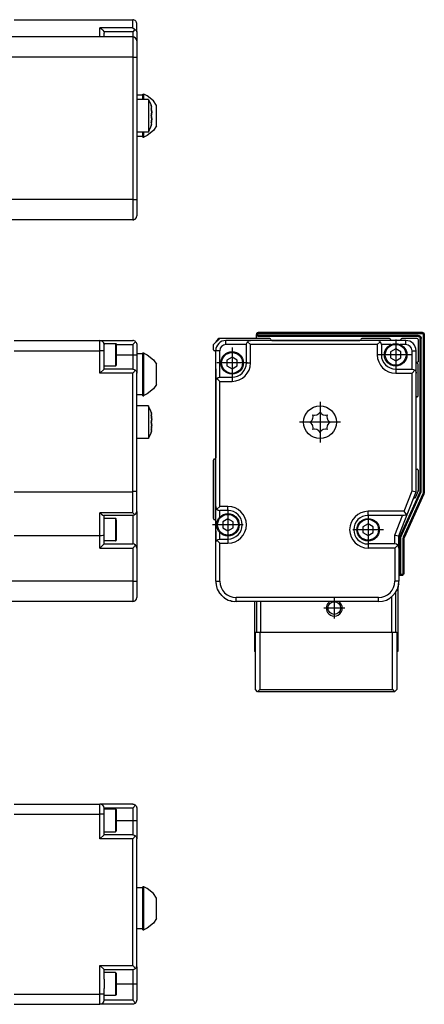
# Model space of a CAD drawing. Header units: inches. Extents: x -381 to 28422, y -418 to 176.
# Tile 49 of 49: x 28323 to 28422, y -152 to 88. Entities that reach past the tile are written whole.
import ezdxf

# ---------------------------------------------------------------- set-up
doc = ezdxf.new("R2010")
doc.units = ezdxf.units.IN
doc.linetypes.add('DOT_CENTER', pattern=[14, 12, -1, 0, -1])
doc.layers.add('1', color=7, linetype='Continuous')

# ---------------------------------------------------------------- blocks, each defined once
blk = doc.blocks.new('Modulo_der__22E___27', base_point=(25855.18, -53.93))
at = {"color": 7, "linetype": 'Continuous'}
for p, q in [((28322.08, 9.97), (28343.08, 9.97)), ((28343.08, 9.97), (28351.08, 9.97)), ((28343.08, 7.47), (28343.08, 9.97)), ((28351.29, 9.95), (28351.08, 9.97)), ((28351.08, 8.97), (28351.78, 9.68)), ((28351.46, 9.9), (28351.29, 9.95)), ((28351.48, 9.89), (28351.46, 9.9)), ((28351.67, 9.78), (28351.48, 9.89)), ((28351.78, 9.68), (28351.67, 9.78)), ((28351.78, 9.68), (28351.82, 9.64)), ((28351.82, 9.64), (28351.94, 9.47)), ((28322.08, 7.47), (28343.08, 7.47)), ((28344.08, 7.47), (28343.08, 7.47)), ((28343.08, 1.97), (28343.08, 7.47)), ((28344.08, 9.22), (28346.88, 9.22)), ((28344.08, 9.22), (28344.08, 8.97)), ((28344.08, 7.47), (28344.08, 8.97)), ((28344.08, 2.97), (28344.08, 7.47)), ((28346.88, 9.22), (28346.95, 9.21)), ((28346.88, 9.22), (28346.88, 7.52)), ((28346.88, 7.52), (28346.88, 3.72)), ((28346.95, 9.21), (28347.05, 9.12)), ((28347.05, 9.12), (28347.08, 8.83)), ((28347.06, 8.97), (28351.08, 8.97)), ((28347.08, 8.83), (28347.08, 3.92)), ((28351.08, 8.97), (28351.08, 6.47)), ((28351.94, 9.47), (28352, 9.35)), ((28352, 9.35), (28352.03, 9.28)), ((28352.03, 9.28), (28352.07, 9.08)), ((28352.07, 9.08), (28352.08, 8.97)), ((28352.08, 8.97), (28352.08, 6.47)), ((28347.08, 6.47), (28351.08, 6.47)), ((28351.08, 6.47), (28352.08, 6.47)), ((28351.08, 6.47), (28351.08, 2.97)), ((28353.58, 6.68), (28352.08, 6.68)), ((28352.08, 6.47), (28352.08, 1.97)), ((28353.58, 6.93), (28353.83, 6.93)), ((28353.58, -3.57), (28353.58, 6.93)), ((28353.83, 6.93), (28353.83, 6.85)), ((28353.83, -0.12), (28353.83, 6.93)), ((28353.83, 6.85), (28354.66, 6.46)), ((28354.66, 6.46), (28356.15, 5.23)), ((28356.15, 5.23), (28356.88, 4.14)), ((28344.08, 2.97), (28343.08, 1.97)), ((28346.88, 3.72), (28344.08, 3.72)), ((28351.08, 2.97), (28344.08, 2.97)), ((28346.88, 3.72), (28346.95, 3.73)), ((28346.95, 3.73), (28347.05, 3.82)), ((28347.05, 3.82), (28347.08, 3.92)), ((28351.08, 2.97), (28351.46, 2.9)), ((28351.78, 2.68), (28351.08, 1.97)), ((28351.46, 2.9), (28351.78, 2.68)), ((28351.78, 2.68), (28351.82, 2.64)), ((28351.82, 2.64), (28351.94, 2.47)), ((28351.94, 2.47), (28352, 2.35)), ((28356.88, -0.79), (28356.88, 4.14)), ((28351.08, 1.97), (28343.08, 1.97)), ((28351.08, -27.03), (28351.08, 1.97)), ((28352, 2.35), (28352.03, 2.28)), ((28352.03, 2.28), (28352.07, 2.08)), ((28352.07, 2.08), (28352.08, 1.97)), ((28352.08, -26.84), (28352.08, 1.97)), ((28353.83, -3.49), (28353.83, -0.12)), ((28356.15, -1.87), (28354.66, -3.11)), ((28356.88, -0.79), (28356.15, -1.87)), ((28353.58, -3.32), (28352.08, -3.32)), ((28353.58, -3.57), (28353.83, -3.57)), ((28354.66, -3.11), (28353.83, -3.49)), ((28353.83, -3.57), (28353.83, -3.49)), ((28354.91, -6.03), (28352.08, -6.03)), ((28354.91, -6.09), (28354.91, -6.03)), ((28354.91, -6.03), (28354.91, -6.09)), ((28355.49, -7.33), (28354.91, -6.09)), ((28354.91, -6.09), (28354.91, -8.66)), ((28354.91, -8.66), (28354.91, -14.03)), ((28355.58, -7.53), (28355.49, -7.33)), ((28355.67, -7.84), (28355.58, -7.53)), ((28355.58, -7.53), (28355.67, -7.84)), ((28355.66, -8.59), (28355.58, -8.26)), ((28355.58, -8.26), (28355.67, -8.33)), ((28355.59, -8.33), (28355.68, -8.33)), ((28355.59, -8.33), (28355.66, -8.59)), ((28355.68, -8.7), (28355.66, -8.59)), ((28355.66, -8.59), (28355.68, -8.7)), ((28355.68, -7.89), (28355.67, -7.84)), ((28355.67, -8.33), (28355.68, -8.33)), ((28355.7, -7.96), (28355.68, -7.89)), ((28355.68, -8.33), (28355.73, -8.21)), ((28355.72, -9.03), (28355.68, -8.7)), ((28355.68, -8.7), (28355.72, -9.03)), ((28355.68, -9.76), (28355.72, -9.51)), ((28355.72, -9.51), (28355.68, -9.76)), ((28355.72, -8.09), (28355.7, -7.96)), ((28355.7, -7.96), (28355.72, -8.09)), ((28355.73, -8.21), (28355.72, -8.09)), ((28355.73, -9.28), (28355.72, -9.03)), ((28355.72, -9.03), (28355.73, -9.28)), ((28355.72, -9.51), (28355.73, -9.36)), ((28355.73, -9.36), (28355.72, -9.51)), ((28355.73, -9.36), (28355.73, -9.28)), ((28355.73, -9.28), (28355.73, -9.36)), ((28355.58, -10.03), (28355.67, -9.81)), ((28355.67, -9.81), (28355.58, -10.03)), ((28355.67, -10.25), (28355.58, -10.03)), ((28355.58, -10.03), (28355.67, -10.25)), ((28355.58, -11.8), (28355.66, -11.47)), ((28355.67, -11.73), (28355.58, -11.8)), ((28355.66, -11.47), (28355.59, -11.73)), ((28355.59, -11.73), (28355.68, -11.73)), ((28355.66, -11.47), (28355.68, -11.35)), ((28355.68, -11.35), (28355.66, -11.47)), ((28355.67, -9.81), (28355.68, -9.76)), ((28355.68, -9.76), (28355.67, -9.81)), ((28355.68, -10.29), (28355.67, -10.25)), ((28355.67, -10.25), (28355.68, -10.29)), ((28355.68, -11.73), (28355.67, -11.73)), ((28355.72, -10.55), (28355.68, -10.29)), ((28355.68, -10.29), (28355.72, -10.55)), ((28355.68, -11.35), (28355.72, -11.03)), ((28355.72, -11.03), (28355.68, -11.35)), ((28355.73, -11.84), (28355.68, -11.73)), ((28355.7, -12.09), (28355.72, -11.96)), ((28355.72, -11.96), (28355.7, -12.09)), ((28355.73, -10.7), (28355.72, -10.55)), ((28355.72, -10.55), (28355.73, -10.7)), ((28355.72, -11.03), (28355.73, -10.78)), ((28355.73, -10.78), (28355.72, -11.03)), ((28355.72, -11.96), (28355.73, -11.84)), ((28355.73, -10.78), (28355.73, -10.7)), ((28355.73, -10.7), (28355.73, -10.78)), ((28354.91, -14.03), (28352.08, -14.03)), ((28355.49, -12.72), (28354.91, -13.97)), ((28355.58, -12.53), (28355.49, -12.72)), ((28355.58, -12.53), (28355.67, -12.22)), ((28355.67, -12.22), (28355.58, -12.53)), ((28355.67, -12.22), (28355.68, -12.17)), ((28355.68, -12.17), (28355.7, -12.09)), ((28322.08, -27.03), (28351.08, -27.03)), ((28351.29, -27.02), (28351.08, -27.03)), ((28351.08, -32.19), (28351.08, -27.03)), ((28351.46, -27.01), (28351.29, -27.02)), ((28351.48, -27.01), (28351.46, -27.01)), ((28351.67, -26.99), (28351.48, -27.01)), ((28351.79, -26.97), (28351.67, -26.99)), ((28351.82, -26.97), (28351.79, -26.97)), ((28351.94, -26.93), (28351.82, -26.97)), ((28352, -26.91), (28351.94, -26.93)), ((28352.03, -26.9), (28352, -26.91)), ((28352.07, -26.86), (28352.03, -26.9)), ((28352.08, -26.84), (28352.07, -26.86)), ((28352.08, -31.83), (28352.08, -26.84)), ((28343.08, -37.83), (28343.08, -32.19)), ((28351.08, -32.19), (28343.08, -32.19)), ((28343.08, -32.19), (28343.1, -32.21)), ((28343.1, -32.21), (28343.46, -32.52)), ((28343.46, -32.52), (28343.48, -32.53)), ((28343.48, -32.53), (28343.79, -32.74)), ((28343.79, -32.74), (28343.8, -32.75)), ((28343.8, -32.75), (28344.01, -32.83)), ((28351.08, -32.83), (28344.01, -32.83)), ((28344.08, -37.64), (28344.08, -32.83)), ((28346.88, -33.58), (28344.08, -33.58)), ((28346.95, -33.59), (28346.88, -33.58)), ((28346.88, -33.58), (28346.88, -39.08)), ((28347.05, -33.68), (28346.95, -33.59)), ((28347.08, -33.97), (28347.05, -33.68)), ((28351.08, -32.19), (28351.1, -32.21)), ((28351.46, -32.75), (28351.08, -32.83)), ((28351.08, -32.83), (28351.08, -39.83)), ((28351.1, -32.21), (28351.46, -32.52)), ((28351.46, -32.52), (28351.48, -32.53)), ((28351.64, -32.65), (28351.46, -32.75)), ((28351.48, -32.53), (28351.64, -32.65)), ((28351.64, -32.65), (28351.79, -32.53)), ((28351.79, -32.53), (28352, -32.21)), ((28352, -32.21), (28352.08, -31.83)), ((28352.08, -31.9), (28352.06, -32)), ((28352.08, -31.9), (28352.08, -40.83)), ((28347.08, -33.97), (28347.08, -36.33)), ((28343.08, -37.83), (28322.08, -37.83)), ((28343.46, -37.81), (28343.08, -37.83)), ((28343.08, -40.83), (28343.08, -37.83)), ((28343.79, -37.77), (28343.46, -37.81)), ((28344, -37.71), (28343.79, -37.77)), ((28344.08, -37.64), (28344, -37.71)), ((28344.08, -39.83), (28344.08, -37.64)), ((28347.08, -36.33), (28347.08, -38.88)), ((28344.08, -39.83), (28343.08, -40.83)), ((28343.08, -40.83), (28351.08, -40.83)), ((28346.88, -39.08), (28344.08, -39.08)), ((28344.08, -39.83), (28351.08, -39.83)), ((28346.88, -39.08), (28346.95, -39.07)), ((28346.95, -39.07), (28347.05, -38.98)), ((28347.05, -38.98), (28347.08, -38.88)), ((28351.46, -39.9), (28351.08, -39.83)), ((28351.08, -40.83), (28351.78, -40.12)), ((28351.08, -40.83), (28351.08, -48.93)), ((28351.78, -40.12), (28351.46, -39.9)), ((28352, -40.45), (28351.78, -40.12)), ((28352.08, -40.83), (28352, -40.45)), ((28352.08, -40.83), (28352.08, -48.93)), ((28351.08, -48.93), (28300.68, -48.93)), ((28351.08, -48.93), (28352.08, -48.93)), ((28351.08, -48.93), (28351.08, -53.93)), ((28352.08, -48.93), (28352.08, -52.93)), ((28351.08, -53.93), (28300.68, -53.93))]:
    blk.add_line(p, q, dxfattribs=at)
for centre, start, end in [((28343.08, 8.97), 360, 90), ((28351.08, -52.93), 270, 0)]:
    blk.add_arc(centre, 1, start, end, dxfattribs=at)
blk = doc.blocks.new('F-274__37', base_point=(621.12, -75.97))
blk.add_blockref('Modulo_der__22E___27', (25855.18, -53.93))
blk = doc.blocks.new('Alzado2', base_point=(2889, -32))
blk.add_blockref('F-274__37', (621.12, -75.97))
blk = doc.blocks.new('Modulo_der__22E___55', base_point=(25855.18, 38.97))
at = {"color": 7, "linetype": 'Continuous'}
for p, q in [((28322.08, 88.48), (28351.08, 88.48)), ((28351.08, 86.47), (28351.08, 88.48)), ((28351.29, 88.46), (28351.08, 88.48)), ((28351.46, 88.4), (28351.29, 88.46)), ((28351.48, 88.39), (28351.46, 88.4)), ((28351.67, 88.29), (28351.48, 88.39)), ((28351.79, 88.18), (28351.67, 88.29)), ((28351.82, 88.15), (28351.79, 88.18)), ((28351.94, 87.98), (28351.82, 88.15)), ((28352, 87.86), (28351.94, 87.98)), ((28352.03, 87.79), (28352, 87.86)), ((28352.07, 87.58), (28352.03, 87.79)), ((28352.08, 87.48), (28352.07, 87.58)), ((28352.08, 85.54), (28352.08, 87.48)), ((28351.08, 86.47), (28343.08, 86.47)), ((28343.08, 84.28), (28343.08, 86.47)), ((28343.08, 86.47), (28343.1, 86.46)), ((28343.1, 86.46), (28343.46, 86.26)), ((28343.46, 86.26), (28343.48, 86.24)), ((28343.48, 86.24), (28343.79, 85.94)), ((28343.79, 85.94), (28343.8, 85.92)), ((28343.8, 85.92), (28344, 85.56)), ((28344, 85.56), (28344.01, 85.54)), ((28351.08, 85.54), (28344.01, 85.54)), ((28344.01, 85.54), (28344.08, 85.15)), ((28344.08, 84.28), (28344.08, 85.15)), ((28351.08, 86.47), (28351.1, 86.46)), ((28351.64, 86.1), (28351.08, 85.54)), ((28351.08, 85.54), (28351.08, 84.28)), ((28351.1, 86.46), (28351.46, 86.26)), ((28351.46, 86.26), (28351.48, 86.24)), ((28351.48, 86.24), (28351.64, 86.1)), ((28351.64, 86.1), (28351.79, 86.02)), ((28351.79, 86.02), (28352, 85.8)), ((28352, 85.8), (28352.08, 85.54)), ((28352.08, 85.54), (28352.08, 83.28)), ((28351.08, 84.28), (28300.68, 84.28)), ((28351.08, 84.28), (28351.08, 79.28)), ((28352.08, 83.28), (28352.08, 79.28)), ((28351.08, 79.28), (28300.68, 79.28)), ((28351.08, 79.28), (28352.08, 79.28)), ((28351.08, 79.28), (28351.08, 44.48)), ((28352.08, 79.28), (28352.08, 44.48)), ((28353.58, 69.98), (28352.08, 69.98)), ((28353.58, 70.23), (28353.83, 70.23)), ((28353.58, 69), (28353.58, 70.23)), ((28354.66, 69.84), (28353.83, 70.23)), ((28353.83, 69), (28353.83, 70.23)), ((28354.91, 68.98), (28352.08, 68.98)), ((28353.58, 68.98), (28353.58, 69)), ((28353.83, 68.98), (28353.83, 69)), ((28356.15, 68.59), (28354.66, 69.84)), ((28354.91, 68.98), (28355.49, 67.71)), ((28354.91, 68.98), (28354.91, 60.98)), ((28355.49, 67.71), (28355.58, 67.48)), ((28355.67, 67.16), (28355.58, 67.48)), ((28355.58, 67.48), (28355.67, 67.16)), ((28356.88, 67.48), (28356.15, 68.59)), ((28356.88, 62.48), (28356.88, 67.48)), ((28355.67, 66.37), (28355.58, 66.75)), ((28355.58, 66.75), (28355.66, 66.68)), ((28355.58, 64.98), (28355.67, 65.2)), ((28355.67, 65.2), (28355.58, 64.98)), ((28355.59, 66.68), (28355.68, 66.68)), ((28355.59, 66.68), (28355.67, 66.37)), ((28355.66, 66.68), (28355.68, 66.68)), ((28355.68, 67.12), (28355.67, 67.16)), ((28355.68, 66.3), (28355.67, 66.37)), ((28355.67, 66.37), (28355.68, 66.3)), ((28355.67, 65.2), (28355.68, 65.24)), ((28355.68, 65.24), (28355.67, 65.2)), ((28355.72, 66.91), (28355.68, 67.12)), ((28355.68, 66.68), (28355.72, 66.71)), ((28355.73, 65.73), (28355.68, 66.3)), ((28355.68, 66.3), (28355.73, 65.73)), ((28355.68, 65.24), (28355.7, 65.33)), ((28355.7, 65.33), (28355.68, 65.24)), ((28355.7, 65.33), (28355.72, 65.5)), ((28355.72, 65.5), (28355.7, 65.33)), ((28355.73, 66.83), (28355.72, 66.91)), ((28355.72, 66.91), (28355.73, 66.83)), ((28355.72, 66.71), (28355.73, 66.79)), ((28355.72, 65.5), (28355.73, 65.73)), ((28355.73, 65.73), (28355.72, 65.5)), ((28355.73, 66.79), (28355.73, 66.83)), ((28355.58, 64.98), (28355.67, 64.76)), ((28355.67, 64.76), (28355.58, 64.98)), ((28355.58, 63.21), (28355.67, 63.59)), ((28355.67, 63.27), (28355.58, 63.21)), ((28355.67, 62.79), (28355.58, 62.48)), ((28355.58, 62.48), (28355.67, 62.79)), ((28355.67, 63.59), (28355.59, 63.28)), ((28355.59, 63.28), (28355.68, 63.28)), ((28355.67, 64.76), (28355.68, 64.71)), ((28355.68, 64.71), (28355.67, 64.76)), ((28355.68, 63.65), (28355.67, 63.59)), ((28355.67, 63.59), (28355.68, 63.65)), ((28355.68, 63.28), (28355.67, 63.27)), ((28355.67, 62.79), (28355.68, 62.84)), ((28355.68, 64.71), (28355.7, 64.63)), ((28355.7, 64.63), (28355.68, 64.71)), ((28355.73, 64.23), (28355.68, 63.65)), ((28355.68, 63.65), (28355.73, 64.23)), ((28355.72, 63.24), (28355.68, 63.28)), ((28355.68, 62.84), (28355.72, 63.04)), ((28355.7, 64.63), (28355.72, 64.46)), ((28355.72, 64.46), (28355.7, 64.63)), ((28355.72, 64.46), (28355.73, 64.23)), ((28355.73, 64.23), (28355.72, 64.46)), ((28355.73, 63.16), (28355.72, 63.24)), ((28355.73, 63.13), (28355.72, 63.04)), ((28355.72, 63.04), (28355.73, 63.13)), ((28355.73, 63.13), (28355.73, 63.16)), ((28354.91, 60.98), (28352.08, 60.98)), ((28353.58, 60.96), (28353.58, 60.98)), ((28353.58, 59.73), (28353.58, 60.96)), ((28353.83, 60.96), (28353.83, 60.98)), ((28353.83, 59.73), (28353.83, 60.96)), ((28356.15, 61.38), (28354.66, 60.13)), ((28354.91, 60.98), (28355.49, 62.24)), ((28355.49, 62.24), (28355.58, 62.48)), ((28356.88, 62.48), (28356.15, 61.38)), ((28352.08, 59.98), (28353.58, 59.98)), ((28353.58, 59.73), (28353.83, 59.73)), ((28354.66, 60.13), (28353.83, 59.73)), ((28351.08, 44.48), (28300.68, 44.48)), ((28351.08, 44.48), (28351.08, 39.48)), ((28351.08, 44.48), (28352.08, 44.48)), ((28352.08, 44.48), (28352.08, 40.48)), ((28351.08, 39.48), (28300.68, 39.48)), ((28351.08, 39.48), (28351.29, 39.5)), ((28351.29, 39.5), (28351.4, 39.53)), ((28351.43, 39.54), (28351.46, 39.55)), ((28351.46, 39.55), (28351.48, 39.56)), ((28351.48, 39.56), (28351.67, 39.67)), ((28351.67, 39.67), (28351.71, 39.7)), ((28351.73, 39.72), (28351.78, 39.77)), ((28351.78, 39.77), (28351.82, 39.81)), ((28351.82, 39.81), (28351.94, 39.98)), ((28351.94, 39.98), (28352, 40.09)), ((28352, 40.09), (28352.03, 40.17)), ((28352.03, 40.17), (28352.05, 40.27)), ((28352.07, 40.37), (28352.08, 40.48)), ((28352.07, 40.34), (28352.07, 40.37))]:
    blk.add_line(p, q, dxfattribs=at)
for centre, start, end in [((28351.08, 83.28), 0.0001, 90), ((28351.08, 40.48), 270, 0)]:
    blk.add_arc(centre, 1, start, end, dxfattribs=at)
blk = doc.blocks.new('F-274__65', base_point=(621.12, 38.97))
blk.add_blockref('Modulo_der__22E___55', (25855.18, 38.97))
blk = doc.blocks.new('Inferior2', base_point=(2889, 64.72))
blk.add_blockref('F-274__65', (621.12, 38.97))
blk = doc.blocks.new('Modulos_intermedio__FL-14___66', base_point=(28371.38, -47.53))
at = {"color": 7, "linetype": 'Continuous'}
for p, q in [((28381.6, 11.89), (28381.69, 11.94)), ((28381.69, 11.94), (28381.73, 11.95)), ((28420.88, 10.97), (28421.02, 10.95)), ((28421.07, 10.94), (28421.16, 10.89)), ((28421.23, 10.83), (28421.29, 10.75)), ((28422.29, 11.75), (28422.34, 11.67)), ((28371.38, -39.03), (28371.38, -36.98)), ((28416.88, -47.53), (28416.73, -47.5)), ((28417.02, -47.5), (28416.88, -47.53)), ((28417.23, -47.38), (28417.16, -47.44)), ((28417.36, -47.17), (28417.29, -47.3))]:
    blk.add_line(p, q, dxfattribs=at)
blk = doc.blocks.new('Modulo_izq__K___67', base_point=(28370.88, -53.93))
at = {"color": 7, "linetype": 'Continuous'}
for p, q in [((28370.88, 8.97), (28372.38, 10.47)), ((28371.88, 10.22), (28372.18, 10.52)), ((28371.88, 9.97), (28371.88, 10.22)), ((28371.88, 10.22), (28372.12, 10.22)), ((28372.18, 10.52), (28379.58, 10.52)), ((28384.63, 10.47), (28372.38, 10.47)), ((28373.88, 8.97), (28373.88, 9.97)), ((28379.88, 9.97), (28373.88, 9.97)), ((28378.96, 9.35), (28379.17, 9.68)), ((28379.17, 9.68), (28379.29, 9.78)), ((28379.17, 9.68), (28379.88, 8.97)), ((28379.29, 9.78), (28379.47, 9.89)), ((28379.47, 9.89), (28379.5, 9.9)), ((28379.5, 9.9), (28379.67, 9.95)), ((28379.63, 10.47), (28379.58, 10.52)), ((28379.67, 9.95), (28379.88, 9.97)), ((28410.88, 9.97), (28379.88, 9.97)), ((28381.38, 11.47), (28381.4, 11.62)), ((28381.63, 11.47), (28381.38, 11.47)), ((28381.4, 11.33), (28381.38, 11.47)), ((28381.38, 10.47), (28381.38, 11.47)), ((28381.4, 11.62), (28381.42, 11.67)), ((28381.46, 11.2), (28381.4, 11.33)), ((28381.42, 11.67), (28381.46, 11.75)), ((28381.46, 11.75), (28381.6, 11.89)), ((28381.6, 11.06), (28381.46, 11.2)), ((28381.6, 11.89), (28381.69, 11.94)), ((28381.73, 11), (28381.6, 11.06)), ((28381.63, 11.47), (28381.64, 11.55)), ((28381.64, 11.4), (28381.63, 11.47)), ((28381.64, 11.55), (28381.65, 11.57)), ((28381.65, 11.38), (28381.64, 11.4)), ((28381.65, 11.57), (28381.67, 11.61)), ((28381.67, 11.33), (28381.65, 11.38)), ((28381.67, 11.61), (28381.7, 11.65)), ((28381.7, 11.3), (28381.67, 11.33)), ((28381.69, 11.94), (28381.73, 11.95)), ((28381.7, 11.65), (28381.74, 11.68)), ((28381.74, 11.27), (28381.7, 11.3)), ((28381.73, 11.95), (28381.88, 11.97)), ((28381.88, 10.97), (28381.73, 11)), ((28381.74, 11.68), (28381.78, 11.7)), ((28381.78, 11.24), (28381.74, 11.27)), ((28381.78, 11.7), (28381.8, 11.71)), ((28381.8, 11.23), (28381.78, 11.24)), ((28381.8, 11.71), (28381.88, 11.72)), ((28381.88, 11.22), (28381.8, 11.23)), ((28381.88, 11.97), (28421.88, 11.97)), ((28381.88, 11.72), (28381.88, 11.97)), ((28381.88, 11.72), (28421.88, 11.72)), ((28420.88, 11.22), (28381.88, 11.22)), ((28381.88, 10.97), (28381.88, 11.22)), ((28420.88, 10.97), (28381.88, 10.97)), ((28385.13, 9.97), (28406.63, 9.97)), ((28413.88, 10.47), (28407.13, 10.47)), ((28411.09, 9.95), (28410.88, 9.97)), ((28417.88, 9.97), (28410.88, 9.97)), ((28411.59, 9.68), (28410.88, 8.97)), ((28411.26, 9.9), (28411.09, 9.95)), ((28411.29, 9.89), (28411.26, 9.9)), ((28411.47, 9.78), (28411.29, 9.89)), ((28411.59, 9.68), (28411.47, 9.78)), ((28411.8, 9.35), (28411.59, 9.68)), ((28414.13, 10.22), (28414.13, 9.97)), ((28416.63, 9.97), (28416.63, 10.22)), ((28420.63, 10.47), (28416.88, 10.47)), ((28417.88, 8.97), (28417.88, 9.97)), ((28420.88, 10.97), (28420.88, 11.22)), ((28420.88, 11.22), (28421.09, 11.19)), ((28420.88, 10.97), (28421.02, 10.95)), ((28420.88, 10.22), (28420.88, 4.77)), ((28421.02, 10.95), (28421.16, 10.89)), ((28421.09, 11.19), (28421.16, 11.17)), ((28421.16, 11.17), (28421.29, 11.1)), ((28421.16, 10.89), (28421.29, 10.75)), ((28421.29, 11.1), (28421.41, 11)), ((28421.29, 10.75), (28421.36, 10.62)), ((28421.36, 10.62), (28421.38, 10.47)), ((28421.38, 10.47), (28421.63, 10.47)), ((28421.38, -27.04), (28421.38, 10.47)), ((28421.41, 11), (28421.5, 10.89)), ((28421.5, 10.89), (28421.57, 10.76)), ((28421.57, 10.76), (28421.6, 10.69)), ((28421.6, 10.69), (28421.63, 10.47)), ((28421.63, -27.1), (28421.63, 10.47)), ((28421.88, 11.72), (28421.88, 11.97)), ((28421.88, 11.97), (28422.02, 11.95)), ((28421.88, 11.72), (28421.95, 11.71)), ((28421.95, 11.71), (28421.97, 11.7)), ((28421.97, 11.7), (28422.02, 11.68)), ((28422.02, 11.95), (28422.16, 11.89)), ((28422.02, 11.68), (28422.05, 11.65)), ((28422.05, 11.65), (28422.09, 11.61)), ((28422.09, 11.61), (28422.11, 11.57)), ((28422.11, 11.57), (28422.12, 11.55)), ((28422.12, 11.55), (28422.13, 11.47)), ((28422.13, 11.47), (28422.38, 11.47)), ((28422.13, 11.47), (28422.13, -27.21)), ((28422.16, 11.89), (28422.29, 11.75)), ((28422.29, 11.75), (28422.36, 11.62)), ((28422.36, 11.62), (28422.38, 11.47)), ((28422.38, 11.47), (28422.38, -27.21)), ((28370.88, 7.72), (28370.88, 8.97)), ((28370.9, 7.62), (28370.9, 7.61)), ((28370.92, 7.58), (28370.93, 7.57)), ((28370.93, 7.57), (28370.95, 7.55)), ((28370.95, 7.55), (28370.96, 7.54)), ((28370.97, 7.53), (28370.99, 7.52)), ((28370.99, 7.52), (28371, 7.51)), ((28371.09, 7.48), (28371.1, 7.48)), ((28371.14, 7.47), (28371.13, 7.47)), ((28371.2, 7.46), (28371.16, 7.47)), ((28371.25, 7.44), (28371.2, 7.46)), ((28371.33, 7.37), (28371.29, 7.41)), ((28371.35, 7.34), (28371.33, 7.37)), ((28371.37, 7.29), (28371.36, 7.33)), ((28371.38, 7.22), (28371.37, 7.28)), ((28372.38, 7.47), (28371.38, 7.47)), ((28371.38, -0.03), (28371.38, 7.47)), ((28372.38, 0.97), (28372.38, 7.47)), ((28378.88, 8.97), (28373.88, 8.97)), ((28378.88, 8.97), (28378.96, 9.35)), ((28378.88, 4.47), (28378.88, 8.97)), ((28379.88, 4.47), (28379.88, 8.97)), ((28410.88, 8.97), (28379.88, 8.97)), ((28410.88, 8.97), (28410.88, 6.47)), ((28411.88, 8.97), (28411.8, 9.35)), ((28414.24, 8.97), (28411.88, 8.97)), ((28411.88, 8.97), (28411.88, 6.47)), ((28415.38, 7.92), (28414.13, 7.19)), ((28414.27, 8.97), (28414.24, 8.97)), ((28416.63, 7.19), (28415.38, 7.92)), ((28416.53, 8.97), (28416.49, 8.97)), ((28417.88, 8.97), (28416.53, 8.97)), ((28419.38, 7.47), (28420.38, 7.47)), ((28419.38, 2.97), (28419.38, 7.47)), ((28420.38, 1.97), (28420.38, 7.47)), ((28371.38, 5.97), (28371.38, 7.22)), ((28371.38, 5.95), (28371.38, 5.97)), ((28371.38, 5.97), (28371.38, 5.95)), ((28371.38, 5.97), (28371.38, 5.95)), ((28371.38, 2.97), (28371.38, 5.97)), ((28371.38, 5.93), (28371.38, 5.95)), ((28375.38, 5.92), (28374.13, 5.19)), ((28374.13, 5.19), (28374.13, 3.75)), ((28376.63, 5.19), (28375.38, 5.92)), ((28376.63, 3.75), (28376.63, 5.19)), ((28411.88, 6.47), (28410.88, 6.47)), ((28414.13, 7.19), (28414.13, 5.75)), ((28414.13, 5.75), (28415.38, 5.03)), ((28415.38, 5.03), (28416.63, 5.75)), ((28416.63, 5.75), (28416.63, 7.19)), ((28371.38, 2.9), (28371.38, 2.97)), ((28371.38, 2.97), (28371.38, -18.78)), ((28371.38, 2.9), (28371.38, 2.92)), ((28371.38, 1.93), (28371.38, 2.9)), ((28374.13, 3.75), (28375.38, 3.03)), ((28375.38, 3.03), (28376.63, 3.75)), ((28378.88, 4.47), (28379.88, 4.47)), ((28415.38, 2.97), (28419.38, 2.97)), ((28415.38, 2.97), (28415.38, 1.97)), ((28419.38, 2.97), (28419.76, 2.9)), ((28420.09, 2.68), (28419.38, 1.97)), ((28419.76, 2.9), (28420.09, 2.68)), ((28420.09, 2.68), (28420.19, 2.56)), ((28420.19, 2.56), (28420.29, 2.38)), ((28420.88, 4.77), (28420.58, 4.47)), ((28420.58, 4.47), (28420.88, 4.17)), ((28420.88, -3.53), (28420.88, 4.17)), ((28371.38, 1.72), (28371.38, 1.93)), ((28371.38, -0.03), (28371.4, 0.18)), ((28371.4, 0.18), (28371.46, 0.35)), ((28371.46, 0.35), (28371.47, 0.38)), ((28371.47, 0.38), (28371.57, 0.56)), ((28371.57, 0.56), (28371.67, 0.68)), ((28371.67, 0.68), (28372, 0.9)), ((28371.67, 0.68), (28372.38, -0.03)), ((28372, 0.9), (28372.38, 0.97)), ((28372.38, 0.97), (28375.38, 0.97)), ((28375.38, 0.97), (28375.38, -0.03)), ((28415.38, 1.97), (28419.38, 1.97)), ((28419.38, -26.84), (28419.38, 1.97)), ((28420.29, 2.38), (28420.3, 2.35)), ((28420.3, 2.35), (28420.36, 2.18)), ((28420.36, 2.18), (28420.38, 1.97)), ((28420.38, -27.03), (28420.38, 1.97)), ((28371.38, -30.63), (28371.38, -0.03)), ((28372.38, -0.03), (28375.38, -0.03)), ((28372.38, -30.63), (28372.38, -0.03)), ((28420.38, -3.97), (28420.38, -3.98)), ((28394.74, -9.76), (28394.94, -9.51)), ((28394.94, -9.51), (28395.03, -9.36)), ((28395.03, -9.36), (28395.07, -9.28)), ((28395.07, -9.28), (28395.14, -9.03)), ((28395.11, -8.26), (28395.49, -8.33)), ((28395.18, -8.59), (28395.11, -8.26)), ((28395.14, -9.03), (28395.18, -8.7)), ((28395.18, -8.64), (28395.18, -8.59)), ((28395.18, -8.7), (28395.18, -8.64)), ((28395.49, -8.33), (28395.55, -8.33)), ((28395.55, -8.33), (28396.13, -8.21)), ((28396.13, -8.21), (28396.36, -8.09)), ((28396.36, -8.09), (28396.53, -7.96)), ((28396.53, -7.96), (28396.62, -7.89)), ((28396.62, -7.89), (28396.66, -7.84)), ((28396.66, -7.84), (28396.88, -7.53)), ((28396.88, -7.53), (28397.1, -7.84)), ((28397.1, -7.84), (28397.15, -7.89)), ((28397.15, -7.89), (28397.23, -7.96)), ((28397.23, -7.96), (28397.4, -8.09)), ((28397.4, -8.09), (28397.63, -8.21)), ((28397.63, -8.21), (28398.21, -8.33)), ((28398.21, -8.33), (28398.27, -8.33)), ((28398.27, -8.33), (28398.65, -8.26)), ((28398.59, -8.59), (28398.58, -8.64)), ((28398.58, -8.64), (28398.58, -8.7)), ((28398.58, -8.7), (28398.62, -9.03)), ((28398.65, -8.26), (28398.59, -8.59)), ((28398.62, -9.03), (28398.7, -9.28)), ((28398.7, -9.28), (28398.73, -9.36)), ((28398.73, -9.36), (28398.82, -9.51)), ((28398.82, -9.51), (28399.02, -9.76)), ((28394.38, -10.03), (28394.69, -9.81)), ((28394.69, -10.25), (28394.38, -10.03)), ((28394.69, -9.81), (28394.74, -9.76)), ((28394.74, -10.29), (28394.69, -10.25)), ((28394.94, -10.55), (28394.74, -10.29)), ((28395.03, -10.7), (28394.94, -10.55)), ((28395.07, -10.78), (28395.03, -10.7)), ((28395.14, -11.03), (28395.07, -10.78)), ((28395.11, -11.8), (28395.18, -11.47)), ((28395.49, -11.73), (28395.11, -11.8)), ((28395.18, -11.35), (28395.14, -11.03)), ((28395.18, -11.42), (28395.18, -11.35)), ((28395.18, -11.47), (28395.18, -11.42)), ((28395.55, -11.73), (28395.49, -11.73)), ((28396.13, -11.84), (28395.55, -11.73)), ((28396.36, -11.96), (28396.13, -11.84)), ((28396.53, -12.09), (28396.36, -11.96)), ((28397.4, -11.96), (28397.23, -12.09)), ((28397.63, -11.84), (28397.4, -11.96)), ((28398.21, -11.73), (28397.63, -11.84)), ((28398.27, -11.73), (28398.21, -11.73)), ((28398.65, -11.8), (28398.27, -11.73)), ((28398.62, -11.03), (28398.58, -11.35)), ((28398.58, -11.35), (28398.58, -11.42)), ((28398.58, -11.42), (28398.59, -11.47)), ((28398.59, -11.47), (28398.65, -11.8)), ((28398.7, -10.78), (28398.62, -11.03)), ((28398.73, -10.7), (28398.7, -10.78)), ((28398.82, -10.55), (28398.73, -10.7)), ((28399.02, -10.29), (28398.82, -10.55)), ((28399.02, -9.76), (28399.07, -9.81)), ((28399.07, -10.25), (28399.02, -10.29)), ((28399.07, -9.81), (28399.38, -10.03)), ((28399.38, -10.03), (28399.07, -10.25)), ((28396.62, -12.17), (28396.53, -12.09)), ((28396.66, -12.22), (28396.62, -12.17)), ((28396.88, -12.53), (28396.66, -12.22)), ((28397.1, -12.22), (28396.88, -12.53)), ((28397.15, -12.17), (28397.1, -12.22)), ((28397.23, -12.09), (28397.15, -12.17)), ((28370.88, -33.63), (28370.88, -19.28)), ((28420.38, -21.53), (28420.63, -21.53)), ((28420.88, -21.78), (28420.88, -26.73)), ((28416.38, -38.11), (28421.38, -27.04)), ((28416.63, -38.17), (28421.63, -27.1)), ((28422.06, -27.52), (28417.24, -38.19)), ((28417.44, -31.83), (28419.38, -26.84)), ((28422.29, -27.62), (28417.47, -38.3)), ((28418.37, -32.19), (28420.38, -27.03)), ((28419.38, -26.84), (28420.38, -27.03)), ((28420.86, -26.82), (28420.26, -28.37)), ((28421.38, -27.04), (28421.63, -27.1)), ((28422.11, -27.36), (28422.06, -27.52)), ((28422.06, -27.52), (28422.29, -27.62)), ((28422.13, -27.21), (28422.11, -27.36)), ((28422.13, -27.21), (28422.38, -27.21)), ((28422.3, -27.59), (28422.29, -27.62)), ((28422.35, -27.42), (28422.3, -27.59)), ((28422.38, -27.21), (28422.35, -27.42)), ((28371.38, -30.63), (28371.4, -30.84)), ((28371.38, -39.63), (28371.38, -30.63)), ((28371.4, -30.84), (28371.46, -31.01)), ((28371.46, -31.01), (28371.47, -31.04)), ((28371.47, -31.04), (28371.57, -31.22)), ((28371.57, -31.22), (28371.67, -31.34)), ((28371.67, -31.34), (28372.38, -30.63)), ((28374.38, -30.63), (28372.38, -30.63)), ((28374.38, -31.63), (28374.38, -30.63)), ((28371.67, -31.34), (28372, -31.55)), ((28372, -31.55), (28372.38, -31.63)), ((28374.38, -31.63), (28372.38, -31.63)), ((28372.38, -33.24), (28372.38, -31.63)), ((28372.38, -33.27), (28372.38, -33.24)), ((28374.38, -33.69), (28373.13, -34.41)), ((28375.63, -34.41), (28374.38, -33.69)), ((28417.44, -31.83), (28408.63, -31.83)), ((28408.63, -32.83), (28408.63, -31.83)), ((28417.44, -32.83), (28408.63, -32.83)), ((28415.18, -37.64), (28417.05, -32.83)), ((28416.18, -37.83), (28418.37, -32.19)), ((28418.01, -32.65), (28417.44, -31.83)), ((28417.82, -32.75), (28417.44, -32.83)), ((28418.01, -32.65), (28417.82, -32.75)), ((28418.15, -32.53), (28418.01, -32.65)), ((28418.16, -32.52), (28418.15, -32.53)), ((28418.37, -32.21), (28418.16, -32.52)), ((28418.37, -32.19), (28418.37, -32.21)), ((28371.38, -33.88), (28371.13, -33.88)), ((28371.38, -36.63), (28371.38, -33.88)), ((28373.13, -34.41), (28373.13, -35.85)), ((28373.13, -35.85), (28374.38, -36.57)), ((28374.38, -36.57), (28375.63, -35.85)), ((28375.63, -35.85), (28375.63, -34.41)), ((28408.63, -34.88), (28407.38, -35.61)), ((28407.38, -35.61), (28407.38, -37.05)), ((28409.88, -35.61), (28408.63, -34.88)), ((28409.88, -37.05), (28409.88, -35.61)), ((28371.38, -36.98), (28371.38, -36.63)), ((28371.38, -39.03), (28371.38, -36.63)), ((28372.38, -37.02), (28372.38, -36.99)), ((28372.38, -38.63), (28372.38, -37.02)), ((28407.38, -37.05), (28408.63, -37.77)), ((28408.63, -37.77), (28409.88, -37.05)), ((28415.18, -37.64), (28416.18, -37.83)), ((28415.18, -39.83), (28415.18, -37.64)), ((28416.18, -40.83), (28416.18, -37.83)), ((28416.63, -38.17), (28416.38, -38.11)), ((28416.38, -47.03), (28416.38, -38.11)), ((28416.63, -47.03), (28416.63, -38.17)), ((28417.16, -38.45), (28417.13, -38.71)), ((28417.24, -38.19), (28417.16, -38.45)), ((28417.24, -38.19), (28417.47, -38.3)), ((28417.4, -38.5), (28417.38, -38.71)), ((28417.45, -38.33), (28417.4, -38.5)), ((28417.47, -38.3), (28417.45, -38.33)), ((28371.35, -39.03), (28371.35, -41.01)), ((28371.38, -39.03), (28371.35, -39.03)), ((28371.38, -39.63), (28371.44, -39.29)), ((28371.38, -48.93), (28371.38, -39.63)), ((28371.44, -39.29), (28371.46, -39.25)), ((28371.46, -39.25), (28371.61, -38.99)), ((28371.61, -38.99), (28371.67, -38.92)), ((28371.67, -38.92), (28372, -38.71)), ((28371.67, -38.92), (28372.38, -39.63)), ((28372, -38.71), (28372.38, -38.63)), ((28372.38, -38.63), (28374.38, -38.63)), ((28372.38, -48.93), (28372.38, -39.63)), ((28372.38, -39.63), (28374.38, -39.63)), ((28374.38, -38.63), (28374.38, -39.63)), ((28415.18, -39.83), (28408.63, -39.83)), ((28408.63, -39.83), (28408.63, -40.83)), ((28415.18, -40.83), (28408.63, -40.83)), ((28415.56, -39.9), (28415.18, -39.83)), ((28415.18, -40.83), (28415.89, -40.12)), ((28415.18, -40.83), (28415.18, -48.93)), ((28415.89, -40.12), (28415.56, -39.9)), ((28416.1, -40.45), (28415.89, -40.12)), ((28416.18, -40.83), (28416.1, -40.45)), ((28416.18, -40.83), (28416.18, -48.93)), ((28417.13, -38.71), (28417.13, -47.03)), ((28417.13, -38.71), (28417.38, -38.71)), ((28417.38, -38.71), (28417.38, -47.03)), ((28371.38, -41.01), (28371.35, -41.01)), ((28416.88, -47.53), (28416.18, -47.53)), ((28416.4, -47.17), (28416.38, -47.03)), ((28416.38, -47.03), (28416.63, -47.03)), ((28416.46, -47.3), (28416.4, -47.17)), ((28416.6, -47.44), (28416.46, -47.3)), ((28416.73, -47.5), (28416.6, -47.44)), ((28416.64, -47.1), (28416.63, -47.03)), ((28416.65, -47.12), (28416.64, -47.1)), ((28416.67, -47.17), (28416.65, -47.12)), ((28416.7, -47.2), (28416.67, -47.17)), ((28416.74, -47.23), (28416.7, -47.2)), ((28416.88, -47.53), (28416.73, -47.5)), ((28416.78, -47.26), (28416.74, -47.23)), ((28416.8, -47.27), (28416.78, -47.26)), ((28416.88, -47.28), (28416.8, -47.27)), ((28416.95, -47.27), (28416.88, -47.28)), ((28416.88, -47.28), (28416.88, -47.53)), ((28417.02, -47.5), (28416.88, -47.53)), ((28416.97, -47.26), (28416.95, -47.27)), ((28417.02, -47.23), (28416.97, -47.26)), ((28417.05, -47.2), (28417.02, -47.23)), ((28417.16, -47.44), (28417.02, -47.5)), ((28417.09, -47.16), (28417.05, -47.2)), ((28417.11, -47.12), (28417.09, -47.16)), ((28417.12, -47.1), (28417.11, -47.12)), ((28417.13, -47.03), (28417.12, -47.1)), ((28417.13, -47.03), (28417.38, -47.03)), ((28417.29, -47.3), (28417.16, -47.44)), ((28417.36, -47.17), (28417.29, -47.3)), ((28417.38, -47.03), (28417.36, -47.17)), ((28371.38, -48.93), (28372.38, -48.93)), ((28416.18, -48.93), (28415.18, -48.93)), ((28376.38, -53.93), (28376.38, -52.93)), ((28411.18, -52.93), (28376.38, -52.93)), ((28411.18, -53.93), (28411.18, -52.93)), ((28411.18, -53.93), (28376.38, -53.93))]:
    blk.add_line(p, q, dxfattribs=at)
for centre, radius in [((28415.38, 6.47), 2.75), ((28415.38, 6.47), 2.55), ((28375.38, 4.47), 2.75), ((28375.38, 4.47), 2.55), ((28396.88, -10.03), 4), ((28374.38, -35.13), 2.75), ((28374.38, -35.13), 2.55), ((28408.63, -36.33), 2.75), ((28408.63, -36.33), 2.55)]:
    blk.add_circle(centre, radius, dxfattribs=at)
for centre, radius, start, end in [((28373.88, 7.47), 2.5, 90, 180), ((28371.88, 9.47), 0.5, 90, 180), ((28384.63, 10.22), 0.25, 0, 90), ((28385.13, 10.22), 0.25, 180, 270), ((28406.63, 10.22), 0.25, 270, 0), ((28407.13, 10.22), 0.25, 90, 180), ((28413.88, 10.22), 0.25, 0, 90), ((28416.88, 10.22), 0.25, 90, 180), ((28417.88, 7.47), 2.5, 0, 90), ((28420.63, 10.22), 0.25, 0, 90), ((28371.13, 7.72), 0.25, 180, 270), ((28371.13, 7.22), 0.25, 0, 90), ((28373.88, 7.47), 1.5, 90, 180), ((28417.88, 7.47), 1.5, 0, 90), ((28415.38, 6.47), 4.5, 180, 270), ((28415.38, 6.47), 3.5, 180, 270), ((28371.63, 2.97), 0.25, 172.4108, 179.5928), ((28375.38, 4.47), 3.5, 270, 0), ((28375.38, 4.47), 4.5, 270, 0), ((28420.63, -4.03), 0.25, 89.9999, 168.0002), ((28420.63, -3.53), 0.25, 270, 360), ((28371.13, -19.28), 0.25, 90, 180), ((28371.13, -18.78), 0.25, 270, 360), ((28420.63, -21.78), 0.25, 0, 90), ((28419.84, -28.74), 0.25, 68.3115, 95.9996), ((28420.02, -28.28), 0.25, 248.3115, 338.6933), ((28420.63, -26.73), 0.25, 338.6933, 0), ((28374.38, -35.13), 4.5, 270, 90), ((28371.13, -33.63), 0.25, 180, 270), ((28374.38, -35.13), 3.5, 270, 90), ((28408.63, -36.33), 4.5, 90, 270), ((28408.63, -36.33), 3.5, 90, 270), ((28371.63, -36.63), 0.25, 170.999, 179.999), ((28376.38, -48.93), 5, 180, 270), ((28376.38, -48.93), 4, 180, 270), ((28411.18, -48.93), 4, 270, 0), ((28411.18, -48.93), 5, 270, 0)]:
    blk.add_arc(centre, radius, start, end, dxfattribs=at)
at = {"layer": '1', "color": 2, "linetype": 'DOT_CENTER'}
for p, q in [((28415.38, 10.22), (28415.38, 2.72)), ((28375.38, 8.22), (28375.38, 0.72)), ((28419.13, 6.47), (28411.63, 6.47)), ((28379.13, 4.47), (28371.63, 4.47)), ((28396.88, -5.03), (28396.88, -15.03)), ((28401.88, -10.03), (28391.88, -10.03)), ((28374.38, -31.38), (28374.38, -38.88)), ((28408.63, -32.58), (28408.63, -40.08)), ((28378.13, -35.13), (28370.63, -35.13)), ((28412.38, -36.33), (28404.88, -36.33))]:
    blk.add_line(p, q, dxfattribs=at)
blk = doc.blocks.new('Modulo_der__22E___68', base_point=(28370.88, -53.9))
at = {"color": 7, "linetype": 'Continuous'}
for p, q in [((28370.88, -19.28), (28370.88, -33.63)), ((28371.38, -36.63), (28371.38, -36.98)), ((28371.38, -36.98), (28371.38, -39.03)), ((28371.38, -41.01), (28371.38, -41.03)), ((28415.99, -50.31), (28415.88, -50.61)), ((28416.03, -50.09), (28415.99, -50.31)), ((28416.13, -49.62), (28416.08, -49.85)), ((28371.74, -50.76), (28371.68, -50.64)), ((28371.97, -51.28), (28371.87, -51.06)), ((28372.82, -52.43), (28372.78, -52.4)), ((28373.3, -52.87), (28373.13, -52.71)), ((28374.51, -53.56), (28374.49, -53.56)), ((28374.54, -53.58), (28374.51, -53.56)), ((28375.17, -53.78), (28374.95, -53.71))]:
    blk.add_line(p, q, dxfattribs=at)
for centre, start, end in [((28376.38, -48.93), 180.0001, 200.0001), ((28411.18, -48.93), 352, 0.0001), ((28376.38, -48.93), 208.0001, 224.0001), ((28376.38, -48.93), 232.0004, 240.0004), ((28376.38, -48.93), 255.9999, 263.9999)]:
    blk.add_arc(centre, 5, start, end, dxfattribs=at)
blk = doc.blocks.new('CABEZA__69', base_point=(28380.88, -75.97))
at = {"color": 7, "linetype": 'Continuous'}
for p, q in [((28415.88, -50.59), (28415.88, -66.17)), ((28414.38, -52.75), (28414.38, -61.37)), ((28415.38, -61.37), (28415.38, -51.6)), ((28380.88, -53.93), (28380.88, -66.17)), ((28381.38, -53.93), (28381.38, -61.37)), ((28382.38, -61.37), (28382.38, -53.93)), ((28399.32, -53.93), (28399, -54.14)), ((28401.76, -54.14), (28401.43, -53.93)), ((28381.13, -61.37), (28382.13, -61.37)), ((28381.13, -75.47), (28381.13, -61.37)), ((28382.13, -61.37), (28382.13, -75.47)), ((28382.13, -61.37), (28414.63, -61.37)), ((28414.63, -61.37), (28415.63, -61.37)), ((28414.63, -75.47), (28414.63, -61.37)), ((28415.63, -61.37), (28415.63, -75.47)), ((28381.13, -66.17), (28380.88, -66.17)), ((28415.88, -66.17), (28415.63, -66.17)), ((28381.63, -75.97), (28381.13, -75.47)), ((28381.63, -75.97), (28382.13, -75.47)), ((28415.13, -75.97), (28381.63, -75.97)), ((28382.13, -75.47), (28414.63, -75.47)), ((28414.63, -75.47), (28415.13, -75.97)), ((28415.13, -75.97), (28415.63, -75.47))]:
    blk.add_line(p, q, dxfattribs=at)
blk.add_circle((28400.38, -55.52), 1.55, dxfattribs=at)
for start, end in [(135.0002, 224.9998), (224.9998, 44.9998)]:
    blk.add_arc((28400.38, -55.52), 1.95, start, end, dxfattribs=at)
at = {"layer": '1', "color": 2, "linetype": 'DOT_CENTER'}
for p, q in [((28400.38, -52.97), (28400.38, -58.07)), ((28402.93, -55.52), (28397.83, -55.52))]:
    blk.add_line(p, q, dxfattribs=at)
blk = doc.blocks.new('F-274__70', base_point=(28370.88, -75.97))
for name, p in [('Modulo_izq__K___67', (28370.88, -53.93)), ('Modulos_intermedio__FL-14___66', (28371.38, -47.53)), ('Modulo_der__22E___68', (28370.88, -53.9)), ('CABEZA__69', (28380.88, -75.97))]:
    blk.add_blockref(name, p)
blk = doc.blocks.new('Izquierda1', base_point=(28396.63, -32))
blk.add_blockref('F-274__70', (28370.88, -75.97))
blk = doc.blocks.new('Modulo_der__22E___82', base_point=(25855.18, -152.97))
at = {"color": 7, "linetype": 'Continuous'}
for p, q in [((28322.08, -103.47), (28343.08, -103.48)), ((28351.08, -103.48), (28343.08, -103.48)), ((28343.08, -105.98), (28343.08, -103.48)), ((28351.08, -103.48), (28351.29, -103.5)), ((28351.29, -103.5), (28351.46, -103.55)), ((28351.4, -103.53), (28351.42, -103.54)), ((28351.42, -103.54), (28351.46, -103.55)), ((28351.46, -103.55), (28351.48, -103.56)), ((28351.48, -103.56), (28351.67, -103.67)), ((28322.08, -105.98), (28343.08, -105.98)), ((28343.08, -111.98), (28343.08, -105.98)), ((28344.08, -105.98), (28343.08, -105.98)), ((28351.08, -104.48), (28344.08, -104.48)), ((28344.08, -105.98), (28344.08, -104.48)), ((28346.88, -104.73), (28344.08, -104.73)), ((28344.08, -110.98), (28344.08, -105.98)), ((28346.88, -104.73), (28346.95, -104.74)), ((28346.88, -104.73), (28346.88, -110.23)), ((28346.95, -104.74), (28347.05, -104.83)), ((28347.05, -104.83), (28347.08, -105.12)), ((28347.08, -105.12), (28347.08, -110.03)), ((28351.78, -103.77), (28351.08, -104.48)), ((28351.08, -104.48), (28351.08, -107.48)), ((28351.67, -103.67), (28351.78, -103.77)), ((28351.71, -103.7), (28351.72, -103.71)), ((28351.72, -103.71), (28351.78, -103.77)), ((28351.78, -103.77), (28351.82, -103.81)), ((28351.82, -103.81), (28351.94, -103.98)), ((28351.94, -103.98), (28352, -104.09)), ((28352, -104.09), (28352.03, -104.17)), ((28352.03, -104.17), (28352.07, -104.37)), ((28352.05, -104.24), (28352.06, -104.3)), ((28352.06, -104.3), (28352.07, -104.34)), ((28352.07, -104.37), (28352.08, -104.48)), ((28352.08, -104.48), (28352.08, -107.48)), ((28347.08, -107.48), (28351.08, -107.48)), ((28351.08, -107.48), (28352.08, -107.48)), ((28351.08, -107.48), (28351.08, -110.98)), ((28352.08, -107.48), (28352.08, -111.98)), ((28344.08, -110.23), (28346.88, -110.23)), ((28346.88, -110.23), (28346.95, -110.22)), ((28346.95, -110.22), (28347.05, -110.13)), ((28347.05, -110.13), (28347.08, -110.03)), ((28344.08, -110.98), (28343.08, -111.98)), ((28351.08, -111.98), (28343.08, -111.98)), ((28351.08, -110.98), (28344.08, -110.98)), ((28351.08, -110.98), (28351.46, -111.05)), ((28351.78, -111.27), (28351.08, -111.98)), ((28351.08, -142.98), (28351.08, -111.98)), ((28351.46, -111.05), (28351.78, -111.27)), ((28351.78, -111.27), (28351.82, -111.31)), ((28351.82, -111.31), (28351.94, -111.48)), ((28351.94, -111.48), (28352, -111.59)), ((28352, -111.59), (28352.03, -111.67)), ((28352.03, -111.67), (28352.07, -111.87)), ((28352.07, -111.87), (28352.08, -111.98)), ((28352.08, -142.98), (28352.08, -111.98)), ((28353.58, -123.98), (28352.08, -123.98)), ((28353.83, -123.73), (28353.58, -123.73)), ((28353.58, -129.89), (28353.58, -123.73)), ((28354.66, -124.13), (28353.83, -123.73)), ((28353.83, -134.23), (28353.83, -123.73)), ((28356.15, -125.38), (28354.66, -124.13)), ((28356.88, -126.48), (28356.15, -125.38)), ((28356.88, -129.42), (28356.88, -126.48)), ((28353.58, -134.23), (28353.58, -129.89)), ((28356.88, -131.48), (28356.88, -129.42)), ((28356.88, -131.48), (28356.15, -132.59)), ((28353.58, -133.98), (28352.08, -133.98)), ((28353.58, -134.23), (28353.83, -134.23)), ((28354.66, -133.84), (28353.83, -134.23)), ((28356.15, -132.59), (28354.66, -133.84)), ((28343.08, -142.98), (28351.08, -142.98)), ((28344.08, -143.98), (28343.08, -142.98)), ((28343.08, -149.98), (28343.08, -142.98)), ((28344.08, -146.33), (28344.08, -143.98)), ((28344.08, -143.98), (28351.08, -143.98)), ((28351.78, -143.68), (28351.08, -142.98)), ((28351.08, -143.98), (28351.46, -143.9)), ((28351.08, -143.98), (28351.08, -147.48)), ((28351.46, -143.9), (28351.78, -143.68)), ((28351.78, -143.68), (28351.82, -143.65)), ((28351.82, -143.65), (28351.94, -143.48)), ((28351.94, -143.48), (28352, -143.36)), ((28352, -143.36), (28352.03, -143.29)), ((28352.03, -143.29), (28352.07, -143.08)), ((28352.08, -143.32), (28352.06, -143.15)), ((28352.07, -143.08), (28352.08, -142.98)), ((28352.08, -143.32), (28352.08, -147.48)), ((28346.88, -144.73), (28344.08, -144.73)), ((28344.08, -146.33), (28344.08, -148.62)), ((28346.88, -144.73), (28346.95, -144.74)), ((28346.88, -144.73), (28346.88, -146.43)), ((28346.88, -146.43), (28346.88, -150.23)), ((28346.95, -144.74), (28347.05, -144.83)), ((28347.05, -144.83), (28347.08, -145.12)), ((28347.08, -145.12), (28347.08, -150.03)), ((28344.08, -149.98), (28344.08, -148.62)), ((28347.08, -147.48), (28351.08, -147.48)), ((28351.08, -147.48), (28352.08, -147.48)), ((28351.08, -147.48), (28351.08, -151.48)), ((28352.08, -147.48), (28352.08, -151.48)), ((28322.08, -149.98), (28343.08, -149.98)), ((28344.08, -149.98), (28343.08, -149.98)), ((28343.08, -152.48), (28343.08, -149.98)), ((28344.08, -151.48), (28344.08, -149.98)), ((28344.08, -150.23), (28346.88, -150.23)), ((28351.08, -151.48), (28344.08, -151.48)), ((28346.95, -150.22), (28346.88, -150.23)), ((28347.05, -150.13), (28346.95, -150.22)), ((28347.08, -150.03), (28347.05, -150.13)), ((28351.08, -151.48), (28351.78, -152.18)), ((28352, -151.86), (28352.03, -151.79)), ((28352.03, -151.79), (28352.07, -151.58)), ((28352.07, -151.58), (28352.08, -151.48)), ((28322.08, -152.48), (28343.08, -152.48)), ((28351.08, -152.48), (28343.08, -152.48)), ((28351.29, -152.46), (28351.08, -152.48)), ((28351.46, -152.4), (28351.29, -152.46)), ((28351.48, -152.39), (28351.46, -152.4)), ((28351.67, -152.29), (28351.48, -152.39)), ((28351.78, -152.18), (28351.67, -152.29)), ((28351.78, -152.18), (28351.82, -152.15)), ((28351.82, -152.15), (28351.94, -151.98)), ((28351.94, -151.98), (28352, -151.86))]:
    blk.add_line(p, q, dxfattribs=at)
for centre, start, end in [((28343.08, -104.48), 360, 90), ((28343.08, -151.48), 270, 0)]:
    blk.add_arc(centre, 1, start, end, dxfattribs=at)
blk = doc.blocks.new('F-274__90', base_point=(621.12, -154.47))
blk.add_blockref('Modulo_der__22E___82', (25855.18, -152.97))
blk = doc.blocks.new('Superior1', base_point=(2889, -128.72))
blk.add_blockref('F-274__90', (621.12, -154.47))

msp = doc.modelspace()

# ---------------------------------------------------------------- block references
for name, p in [('Inferior2', (2889, 64.72)), ('Alzado2', (2889, -32)), ('Izquierda1', (28396.63, -32)), ('Superior1', (2889, -128.72))]:
    msp.add_blockref(name, p)

doc.saveas('drawing.dxf')
